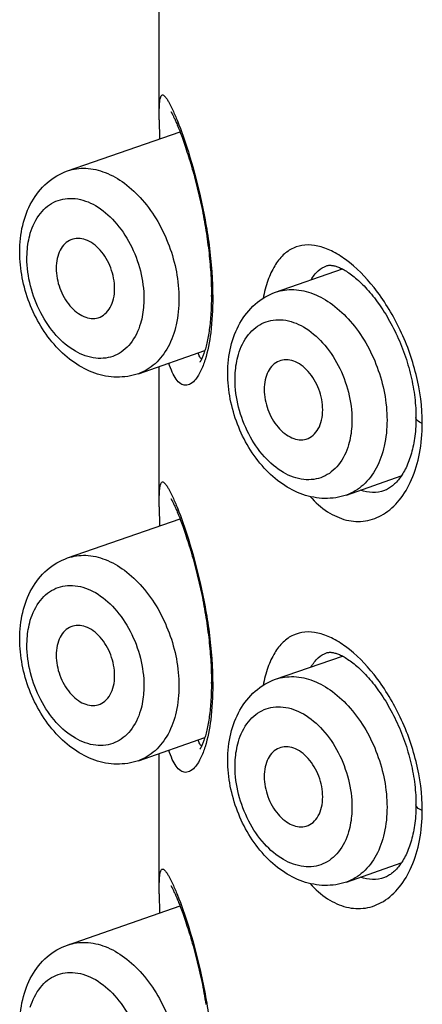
# Model space of a CAD drawing. Header units: millimetres. Extents: x 139 to 270, y -14 to 239.
# Tile 18 of 36: x 150.683 to 151.17, y 94.031 to 95.223. Entities that reach past the tile are written whole.
import ezdxf

# ---------------------------------------------------------------- set-up
doc = ezdxf.new("R2010")
doc.units = ezdxf.units.MM
doc.header["$LTSCALE"] = 23.1
doc.layers.get('0').update_dxf_attribs({"linetype": 'CONTINUOUS'})

msp = doc.modelspace()

# ---------------------------------------------------------------- linework, layer by layer
at = {"color": 7, "linetype": 'CONTINUOUS'}
for p, q in [((150.8519, 95.1021), (150.8519, 95.9451)), ((150.8519, 95.1021), (150.8521, 95.0788)), ((150.7411, 95.0401), (150.8771, 95.0875)), ((150.9928, 94.8932), (151.0735, 94.9214)), ((150.8267, 94.7946), (150.9072, 94.8227)), ((150.8519, 94.6334), (150.8519, 94.8034)), ((151.0784, 94.6477), (151.1448, 94.6709)), ((150.8519, 94.6335), (150.8521, 94.6102)), ((150.7411, 94.5715), (150.8771, 94.6189)), ((150.9928, 94.4246), (151.0735, 94.4527)), ((150.8267, 94.326), (150.9072, 94.354)), ((150.8519, 94.1648), (150.8519, 94.3348)), ((151.0784, 94.1791), (151.1448, 94.2022)), ((150.8519, 94.1648), (150.8521, 94.1415)), ((150.7411, 94.1028), (150.8771, 94.1502))]:
    msp.add_line(p, q, dxfattribs=at)
for points in [[(150.8661, 95.1118), (150.8661, 95.1118), (150.8661, 95.1118), (150.8662, 95.1117), (150.8662, 95.1116), (150.8664, 95.1114), (150.8665, 95.1112), (150.8666, 95.1109), (150.8668, 95.1106), (150.867, 95.1103), (150.8672, 95.1098), (150.8675, 95.1094), (150.8678, 95.1089), (150.8681, 95.1083), (150.8684, 95.1077), (150.8687, 95.1071), (150.8691, 95.1064), (150.8694, 95.1056), (150.8698, 95.1048), (150.8702, 95.1039), (150.8707, 95.103), (150.8711, 95.102), (150.8716, 95.1009), (150.8721, 95.0998), (150.8726, 95.0987), (150.8731, 95.0974), (150.8737, 95.0961), (150.8742, 95.0947), (150.8748, 95.0933), (150.8754, 95.0918), (150.876, 95.0902), (150.8767, 95.0885), (150.8774, 95.0867), (150.8781, 95.0848), (150.8788, 95.0829), (150.8796, 95.0808), (150.8804, 95.0786), (150.8812, 95.0763), (150.882, 95.0739), (150.8829, 95.0715), (150.8837, 95.0689), (150.8846, 95.0662), (150.8855, 95.0634), (150.8864, 95.0606), (150.8874, 95.0577), (150.8883, 95.0547), (150.8892, 95.0517), (150.8901, 95.0486), (150.891, 95.0455), (150.8919, 95.0424), (150.8928, 95.0392), (150.8937, 95.036), (150.8946, 95.0328), (150.8954, 95.0295), (150.8963, 95.0262), (150.8971, 95.0229), (150.898, 95.0196), (150.8988, 95.0162), (150.8996, 95.0129), (150.9004, 95.0095), (150.9011, 95.0061), (150.9019, 95.0026), (150.9026, 94.9992), (150.9034, 94.9958), (150.9041, 94.9923), (150.9047, 94.9889), (150.9054, 94.9854), (150.906, 94.9819), (150.9067, 94.9784), (150.9073, 94.975), (150.9079, 94.9715), (150.9084, 94.968), (150.909, 94.9645), (150.9095, 94.961), (150.91, 94.9576), (150.9105, 94.9541), (150.9109, 94.9507), (150.9114, 94.9472), (150.9118, 94.9438), (150.9122, 94.9404), (150.9125, 94.937), (150.9129, 94.9336), (150.9132, 94.9303), (150.9135, 94.9269), (150.9137, 94.9236), (150.914, 94.9203), (150.9142, 94.917), (150.9144, 94.9137), (150.9146, 94.9104), (150.9147, 94.9072), (150.9148, 94.904), (150.9149, 94.9008), (150.915, 94.8977), (150.9151, 94.8946), (150.9151, 94.8916), (150.9151, 94.8898)], [(151.0545, 94.9253), (151.0552, 94.9255), (151.0558, 94.9257), (151.0565, 94.9258), (151.0572, 94.9259), (151.0579, 94.9259), (151.0587, 94.9259), (151.0595, 94.9259), (151.0604, 94.9258), (151.0613, 94.9257), (151.0623, 94.9255), (151.0633, 94.9253), (151.0643, 94.9251), (151.0654, 94.9248), (151.0665, 94.9244), (151.0677, 94.924), (151.0689, 94.9235), (151.0701, 94.923), (151.0714, 94.9224), (151.0727, 94.9218), (151.0741, 94.9211), (151.0755, 94.9203), (151.0769, 94.9195), (151.0784, 94.9186), (151.0799, 94.9176), (151.0815, 94.9166), (151.083, 94.9155), (151.0846, 94.9143), (151.0862, 94.9131), (151.0878, 94.9118), (151.0895, 94.9104), (151.0912, 94.909), (151.0929, 94.9075), (151.0946, 94.9059), (151.0963, 94.9043), (151.098, 94.9026), (151.0998, 94.9008), (151.1015, 94.8989), (151.1033, 94.897), (151.1051, 94.895), (151.1069, 94.893), (151.1086, 94.8908), (151.1104, 94.8886), (151.1122, 94.8864), (151.1139, 94.8841), (151.1157, 94.8818), (151.1174, 94.8794), (151.1191, 94.8769), (151.1208, 94.8744), (151.1225, 94.8718), (151.1242, 94.8692), (151.1259, 94.8665), (151.1275, 94.8638), (151.1291, 94.861), (151.1307, 94.8582), (151.1323, 94.8553), (151.1339, 94.8524), (151.1354, 94.8495), (151.1369, 94.8465), (151.1383, 94.8435), (151.1398, 94.8404), (151.1411, 94.8374), (151.1425, 94.8343), (151.1438, 94.8312), (151.1451, 94.828), (151.1463, 94.8248), (151.1475, 94.8216), (151.1487, 94.8184), (151.1498, 94.8151), (151.1509, 94.8119), (151.1519, 94.8086), (151.1529, 94.8053), (151.1538, 94.802), (151.1547, 94.7987), (151.1556, 94.7954), (151.1564, 94.7921), (151.1571, 94.7888), (151.1578, 94.7854), (151.1585, 94.7821), (151.1591, 94.7788), (151.1597, 94.7755), (151.1602, 94.7722), (151.1606, 94.7689), (151.161, 94.7656), (151.1614, 94.7624), (151.1617, 94.7591), (151.162, 94.7559), (151.1622, 94.7527), (151.1623, 94.7495), (151.1624, 94.7464), (151.1625, 94.7433), (151.1625, 94.7414)], [(150.9151, 94.8898), (150.9151, 94.8881), (150.9151, 94.8852), (150.915, 94.8823), (150.9149, 94.8794), (150.9148, 94.8766), (150.9147, 94.8738), (150.9146, 94.871), (150.9144, 94.8683), (150.9143, 94.8656), (150.9141, 94.8629), (150.9139, 94.8603), (150.9136, 94.8578), (150.9134, 94.8553), (150.9131, 94.8529), (150.9128, 94.8506), (150.9125, 94.8482), (150.9122, 94.846), (150.9119, 94.8438), (150.9115, 94.8417), (150.9112, 94.8396), (150.9108, 94.8375), (150.9104, 94.8355), (150.91, 94.8336), (150.9096, 94.8317), (150.9091, 94.8299), (150.9087, 94.8281), (150.9083, 94.8265), (150.9078, 94.8249), (150.9074, 94.8233), (150.9069, 94.8219), (150.9065, 94.8205), (150.9061, 94.8192), (150.9056, 94.818), (150.9052, 94.8169), (150.9048, 94.8159), (150.9044, 94.8149), (150.904, 94.814), (150.9036, 94.8132), (150.9033, 94.8124), (150.9029, 94.8118), (150.9026, 94.8111), (150.9023, 94.8106), (150.9021, 94.8101), (150.9018, 94.8097), (150.9016, 94.8094), (150.9014, 94.8091), (150.9013, 94.8089), (150.9012, 94.8088), (150.9011, 94.8087)], [(151.1625, 94.7414), (151.1625, 94.7396), (151.1624, 94.7366), (151.1623, 94.7336), (151.1622, 94.7306), (151.162, 94.7277), (151.1618, 94.7248), (151.1615, 94.7219), (151.1611, 94.7191), (151.1608, 94.7163), (151.1603, 94.7136), (151.1599, 94.7109), (151.1594, 94.7083), (151.1588, 94.7057), (151.1583, 94.7032), (151.1576, 94.7007), (151.157, 94.6983), (151.1563, 94.696), (151.1556, 94.6936), (151.1548, 94.6914), (151.154, 94.6891), (151.1532, 94.687), (151.1523, 94.6849), (151.1514, 94.6828), (151.1505, 94.6808), (151.1495, 94.6789), (151.1486, 94.6771), (151.1476, 94.6753), (151.1466, 94.6736), (151.1455, 94.6719), (151.1445, 94.6704), (151.1435, 94.6689), (151.1424, 94.6674), (151.1413, 94.666), (151.1402, 94.6647), (151.139, 94.6634), (151.1379, 94.6622), (151.1367, 94.6611), (151.1355, 94.66), (151.1343, 94.6589), (151.1331, 94.658), (151.1319, 94.6571), (151.1307, 94.6563), (151.1294, 94.6555), (151.1281, 94.6548), (151.1268, 94.6541), (151.1254, 94.6535), (151.1243, 94.6531)], [(150.8661, 94.6432), (150.8661, 94.6432), (150.8661, 94.6431), (150.8662, 94.643), (150.8662, 94.6429), (150.8664, 94.6427), (150.8665, 94.6425), (150.8666, 94.6423), (150.8668, 94.642), (150.867, 94.6416), (150.8672, 94.6412), (150.8675, 94.6408), (150.8678, 94.6403), (150.8681, 94.6397), (150.8684, 94.6391), (150.8687, 94.6384), (150.8691, 94.6377), (150.8694, 94.637), (150.8698, 94.6361), (150.8702, 94.6353), (150.8707, 94.6343), (150.8711, 94.6333), (150.8716, 94.6323), (150.8721, 94.6312), (150.8726, 94.63), (150.8731, 94.6288), (150.8737, 94.6275), (150.8742, 94.6261), (150.8748, 94.6247), (150.8754, 94.6231), (150.876, 94.6215), (150.8767, 94.6199), (150.8774, 94.6181), (150.8781, 94.6162), (150.8788, 94.6142), (150.8796, 94.6122), (150.8804, 94.61), (150.8812, 94.6077), (150.882, 94.6053), (150.8829, 94.6028), (150.8837, 94.6002), (150.8846, 94.5976), (150.8855, 94.5948), (150.8864, 94.592), (150.8874, 94.5891), (150.8883, 94.5861), (150.8892, 94.583), (150.8901, 94.58), (150.891, 94.5769), (150.8919, 94.5737), (150.8928, 94.5706), (150.8937, 94.5674), (150.8946, 94.5641), (150.8954, 94.5609), (150.8963, 94.5576), (150.8971, 94.5543), (150.898, 94.551), (150.8988, 94.5476), (150.8996, 94.5442), (150.9004, 94.5408), (150.9011, 94.5374), (150.9019, 94.534), (150.9026, 94.5306), (150.9034, 94.5271), (150.9041, 94.5237), (150.9047, 94.5202), (150.9054, 94.5167), (150.906, 94.5133), (150.9067, 94.5098), (150.9073, 94.5063), (150.9079, 94.5028), (150.9084, 94.4994), (150.909, 94.4959), (150.9095, 94.4924), (150.91, 94.4889), (150.9105, 94.4855), (150.9109, 94.482), (150.9114, 94.4786), (150.9118, 94.4752), (150.9122, 94.4718), (150.9125, 94.4684), (150.9129, 94.465), (150.9132, 94.4616), (150.9135, 94.4583), (150.9137, 94.4549), (150.914, 94.4516), (150.9142, 94.4483), (150.9144, 94.445), (150.9146, 94.4418), (150.9147, 94.4385), (150.9148, 94.4353), (150.9149, 94.4322), (150.915, 94.429), (150.9151, 94.426), (150.9151, 94.4229), (150.9151, 94.4211)], [(151.0545, 94.4567), (151.0552, 94.4569), (151.0558, 94.457), (151.0565, 94.4572), (151.0572, 94.4572), (151.0579, 94.4573), (151.0587, 94.4573), (151.0595, 94.4573), (151.0604, 94.4572), (151.0613, 94.4571), (151.0623, 94.4569), (151.0633, 94.4567), (151.0643, 94.4564), (151.0654, 94.4561), (151.0665, 94.4558), (151.0677, 94.4554), (151.0689, 94.4549), (151.0701, 94.4544), (151.0714, 94.4538), (151.0727, 94.4532), (151.0741, 94.4524), (151.0755, 94.4517), (151.0769, 94.4508), (151.0784, 94.4499), (151.0799, 94.449), (151.0815, 94.4479), (151.083, 94.4468), (151.0846, 94.4457), (151.0862, 94.4444), (151.0878, 94.4431), (151.0895, 94.4418), (151.0912, 94.4403), (151.0929, 94.4388), (151.0946, 94.4373), (151.0963, 94.4356), (151.098, 94.4339), (151.0998, 94.4321), (151.1015, 94.4303), (151.1033, 94.4284), (151.1051, 94.4264), (151.1069, 94.4243), (151.1086, 94.4222), (151.1104, 94.42), (151.1122, 94.4178), (151.1139, 94.4155), (151.1157, 94.4131), (151.1174, 94.4107), (151.1191, 94.4083), (151.1208, 94.4057), (151.1225, 94.4032), (151.1242, 94.4006), (151.1259, 94.3979), (151.1275, 94.3952), (151.1291, 94.3924), (151.1307, 94.3896), (151.1323, 94.3867), (151.1339, 94.3838), (151.1354, 94.3808), (151.1369, 94.3778), (151.1383, 94.3748), (151.1398, 94.3718), (151.1411, 94.3687), (151.1425, 94.3656), (151.1438, 94.3625), (151.1451, 94.3594), (151.1463, 94.3562), (151.1475, 94.353), (151.1487, 94.3498), (151.1498, 94.3465), (151.1509, 94.3432), (151.1519, 94.3399), (151.1529, 94.3366), (151.1538, 94.3333), (151.1547, 94.33), (151.1556, 94.3267), (151.1564, 94.3234), (151.1571, 94.3201), (151.1578, 94.3168), (151.1585, 94.3135), (151.1591, 94.3102), (151.1597, 94.3069), (151.1602, 94.3036), (151.1606, 94.3003), (151.161, 94.297), (151.1614, 94.2937), (151.1617, 94.2905), (151.162, 94.2873), (151.1622, 94.2841), (151.1623, 94.2809), (151.1624, 94.2778), (151.1625, 94.2747), (151.1625, 94.2727)], [(150.9151, 94.4211), (150.9151, 94.4195), (150.9151, 94.4166), (150.915, 94.4137), (150.9149, 94.4108), (150.9148, 94.4079), (150.9147, 94.4051), (150.9146, 94.4024), (150.9144, 94.3996), (150.9143, 94.3969), (150.9141, 94.3943), (150.9139, 94.3917), (150.9136, 94.3892), (150.9134, 94.3867), (150.9131, 94.3843), (150.9128, 94.3819), (150.9125, 94.3796), (150.9122, 94.3774), (150.9119, 94.3752), (150.9115, 94.373), (150.9112, 94.3709), (150.9108, 94.3689), (150.9104, 94.3669), (150.91, 94.3649), (150.9096, 94.363), (150.9091, 94.3612), (150.9087, 94.3595), (150.9083, 94.3578), (150.9078, 94.3562), (150.9074, 94.3547), (150.9069, 94.3533), (150.9065, 94.3519), (150.9061, 94.3506), (150.9056, 94.3494), (150.9052, 94.3483), (150.9048, 94.3472), (150.9044, 94.3463), (150.904, 94.3454), (150.9036, 94.3445), (150.9033, 94.3438), (150.9029, 94.3431), (150.9026, 94.3425), (150.9023, 94.342), (150.9021, 94.3415), (150.9018, 94.3411), (150.9016, 94.3408), (150.9014, 94.3405), (150.9013, 94.3403), (150.9012, 94.3401), (150.9011, 94.3401)], [(151.1625, 94.2727), (151.1625, 94.2709), (151.1624, 94.2679), (151.1623, 94.2649), (151.1622, 94.262), (151.162, 94.259), (151.1618, 94.2561), (151.1615, 94.2533), (151.1611, 94.2505), (151.1608, 94.2477), (151.1603, 94.245), (151.1599, 94.2423), (151.1594, 94.2397), (151.1588, 94.2371), (151.1583, 94.2346), (151.1576, 94.2321), (151.157, 94.2297), (151.1563, 94.2273), (151.1556, 94.225), (151.1548, 94.2227), (151.154, 94.2205), (151.1532, 94.2183), (151.1523, 94.2162), (151.1514, 94.2142), (151.1505, 94.2122), (151.1495, 94.2103), (151.1486, 94.2084), (151.1476, 94.2066), (151.1466, 94.2049), (151.1455, 94.2033), (151.1445, 94.2017), (151.1435, 94.2002), (151.1424, 94.1988), (151.1413, 94.1974), (151.1402, 94.1961), (151.139, 94.1948), (151.1379, 94.1936), (151.1367, 94.1924), (151.1355, 94.1913), (151.1343, 94.1903), (151.1331, 94.1893), (151.1319, 94.1884), (151.1307, 94.1876), (151.1294, 94.1868), (151.1281, 94.1861), (151.1268, 94.1855), (151.1254, 94.1849), (151.1243, 94.1845)], [(150.8661, 94.1745), (150.8661, 94.1745), (150.8661, 94.1745), (150.8662, 94.1744), (150.8662, 94.1743), (150.8664, 94.1741), (150.8665, 94.1739), (150.8666, 94.1736), (150.8668, 94.1733), (150.867, 94.173), (150.8672, 94.1726), (150.8675, 94.1721), (150.8678, 94.1716), (150.8681, 94.1711), (150.8684, 94.1705), (150.8687, 94.1698), (150.8691, 94.1691), (150.8694, 94.1683), (150.8698, 94.1675), (150.8702, 94.1666), (150.8707, 94.1657), (150.8711, 94.1647), (150.8716, 94.1637), (150.8721, 94.1625), (150.8726, 94.1614), (150.8731, 94.1601), (150.8737, 94.1588), (150.8742, 94.1575), (150.8748, 94.156), (150.8754, 94.1545), (150.876, 94.1529), (150.8767, 94.1512), (150.8774, 94.1494), (150.8781, 94.1476), (150.8788, 94.1456), (150.8796, 94.1435), (150.8804, 94.1413), (150.8812, 94.139), (150.882, 94.1367), (150.8829, 94.1342), (150.8837, 94.1316), (150.8846, 94.1289), (150.8855, 94.1262), (150.8864, 94.1233), (150.8874, 94.1204), (150.8883, 94.1174), (150.8892, 94.1144), (150.8901, 94.1113), (150.891, 94.1082), (150.8919, 94.1051), (150.8928, 94.1019), (150.8937, 94.0987), (150.8946, 94.0955), (150.8954, 94.0922), (150.8963, 94.089), (150.8971, 94.0857), (150.898, 94.0823), (150.8988, 94.079), (150.8996, 94.0756), (150.9004, 94.0722), (150.9011, 94.0688), (150.9019, 94.0653), (150.9026, 94.0619), (150.9034, 94.0585), (150.9041, 94.055), (150.9047, 94.0516), (150.9054, 94.0481), (150.906, 94.0446), (150.9067, 94.0412), (150.9073, 94.0377), (150.9079, 94.0342), (150.9084, 94.0307)]]:
    msp.add_lwpolyline(points, dxfattribs=at)
at = {"color": 9, "linetype": 'CONTINUOUS'}
for points, knots in [([(150.8519, 95.1021), (150.8519, 95.1047), (150.8519, 95.1094), (150.8521, 95.1159), (150.8523, 95.1211), (150.8527, 95.1253), (150.8533, 95.1285), (150.854, 95.1307), (150.8551, 95.1321), (150.8567, 95.1322), (150.8581, 95.1311), (150.8597, 95.1293), (150.8616, 95.1267), (150.8646, 95.1215), (150.8689, 95.1128), (150.8773, 95.0929), (150.889, 95.059), (150.9026, 95.0089), (150.9134, 94.9499), (150.9167, 94.9077), (150.9166, 94.8864)], [0, 0, 0, 0, 0.026754, 0.049173, 0.0675, 0.082036, 0.093075, 0.100879, 0.106042, 0.110254, 0.115968, 0.124297, 0.135526, 0.149697, 0.186976, 0.236807, 0.375178, 0.560123, 0.777954, 1, 1, 1, 1]), ([(150.7411, 95.0401), (150.7481, 95.0426), (150.7638, 95.0447), (150.7879, 95.039), (150.8113, 95.0255), (150.8406, 94.9976), (150.8673, 94.9504), (150.8758, 94.907), (150.8758, 94.8853)], [0, 0, 0, 0, 0.0961, 0.199429, 0.314269, 0.441237, 0.719438, 1, 1, 1, 1]), ([(150.696, 94.9647), (150.6986, 94.9733), (150.7044, 94.9855), (150.7164, 94.9977), (150.7267, 95.0038), (150.7382, 95.007), (150.7549, 95.0071), (150.7768, 94.9989), (150.7997, 94.9791), (150.8181, 94.9517), (150.8303, 94.9196), (150.8334, 94.8966), (150.8334, 94.8853)], [0, 0, 0, 0, 0.11614, 0.168746, 0.219079, 0.268923, 0.320173, 0.432071, 0.56123, 0.704682, 0.854275, 1, 1, 1, 1]), ([(150.6919, 94.9346), (150.6919, 94.9373), (150.6923, 94.9474), (150.6939, 94.9575), (150.696, 94.9647)], [0, 0, 0, 0, 0.260985, 1, 1, 1, 1]), ([(151.1701, 94.7344), (151.1702, 94.7542), (151.1647, 94.7945), (151.1443, 94.8503), (151.1151, 94.8977), (151.0857, 94.9281), (151.0613, 94.9435), (151.0445, 94.9498), (151.0285, 94.9512), (151.0137, 94.9475), (151.001, 94.9385), (150.9906, 94.9247), (150.9826, 94.9068), (150.9791, 94.8933), (150.9776, 94.8859)], [0, 0, 0, 0, 0.162518, 0.328445, 0.483495, 0.615212, 0.670239, 0.718108, 0.760296, 0.799698, 0.840266, 0.885758, 0.938672, 1, 1, 1, 1]), ([(150.8293, 94.8553), (150.8267, 94.8467), (150.8209, 94.8344), (150.8089, 94.8223), (150.7986, 94.8161), (150.7871, 94.813), (150.7704, 94.8129), (150.7485, 94.8211), (150.7256, 94.8409), (150.7072, 94.8683), (150.695, 94.9004), (150.6919, 94.9233), (150.6919, 94.9346)], [0, 0, 0, 0, 0.11614, 0.168746, 0.219079, 0.268923, 0.320173, 0.432071, 0.56123, 0.704682, 0.854275, 1, 1, 1, 1]), ([(151.0357, 94.9082), (151.038, 94.9122), (151.0432, 94.9193), (151.0507, 94.924), (151.0545, 94.9253)], [0, 0, 0, 0, 0.534163, 1, 1, 1, 1]), ([(150.9166, 94.8864), (150.9164, 94.8867), (150.9156, 94.8876), (150.9151, 94.8889), (150.9151, 94.8898)], [0, 0, 0, 0, 0.284174, 1, 1, 1, 1]), ([(150.9928, 94.8932), (150.9998, 94.8957), (151.0156, 94.8978), (151.0396, 94.8921), (151.063, 94.8786), (151.0923, 94.8507), (151.119, 94.8035), (151.1275, 94.7601), (151.1275, 94.7384)], [0, 0, 0, 0, 0.0961, 0.199429, 0.314269, 0.441237, 0.719438, 1, 1, 1, 1]), ([(150.8758, 94.8853), (150.8758, 94.8748), (150.8738, 94.8546), (150.8643, 94.8272), (150.8485, 94.806), (150.8341, 94.7972), (150.8267, 94.7946)], [0, 0, 0, 0, 0.289538, 0.55088, 0.784395, 1, 1, 1, 1]), ([(150.8334, 94.8853), (150.8334, 94.8827), (150.833, 94.8726), (150.8314, 94.8625), (150.8293, 94.8553)], [0, 0, 0, 0, 0.260985, 1, 1, 1, 1]), ([(150.9166, 94.8864), (150.9167, 94.8724), (150.9154, 94.8471), (150.9107, 94.8221), (150.9074, 94.8114)], [0, 0, 0, 0, 0.557701, 1, 1, 1, 1]), ([(150.9478, 94.8178), (150.9503, 94.8264), (150.9561, 94.8386), (150.9682, 94.8508), (150.9785, 94.8569), (150.9899, 94.8601), (151.0066, 94.8602), (151.0285, 94.852), (151.0514, 94.8322), (151.0699, 94.8048), (151.082, 94.7727), (151.0851, 94.7497), (151.0851, 94.7384)], [0, 0, 0, 0, 0.11614, 0.168746, 0.219079, 0.268923, 0.320173, 0.432071, 0.56123, 0.704682, 0.854275, 1, 1, 1, 1]), ([(150.9032, 94.8123), (150.9022, 94.813), (150.9005, 94.8155), (150.8995, 94.8182), (150.899, 94.8198)], [0, 0, 0, 0, 0.414099, 1, 1, 1, 1]), ([(150.9437, 94.7877), (150.9437, 94.7904), (150.944, 94.8005), (150.9456, 94.8106), (150.9478, 94.8178)], [0, 0, 0, 0, 0.260985, 1, 1, 1, 1]), ([(150.9074, 94.8114), (150.9059, 94.8067), (150.9029, 94.7985), (150.897, 94.7885), (150.8909, 94.7822), (150.8839, 94.7798), (150.8772, 94.7823), (150.8719, 94.7882), (150.8672, 94.7969), (150.8648, 94.8037), (150.8636, 94.8075)], [0, 0, 0, 0, 0.194225, 0.342927, 0.452461, 0.535783, 0.616349, 0.716042, 0.843371, 1, 1, 1, 1]), ([(151.081, 94.7084), (151.0784, 94.6998), (151.0727, 94.6875), (151.0606, 94.6754), (151.0503, 94.6692), (151.0388, 94.6661), (151.0221, 94.666), (151.0002, 94.6742), (150.9774, 94.694), (150.9589, 94.7214), (150.9468, 94.7535), (150.9437, 94.7764), (150.9437, 94.7877)], [0, 0, 0, 0, 0.11614, 0.168746, 0.219079, 0.268923, 0.320173, 0.432071, 0.56123, 0.704682, 0.854275, 1, 1, 1, 1]), ([(151.0344, 94.6459), (151.0407, 94.6389), (151.054, 94.627), (151.0774, 94.6161), (151.1017, 94.6146), (151.1247, 94.6235), (151.1441, 94.6414), (151.1589, 94.6671), (151.1682, 94.6989), (151.1702, 94.7222), (151.1701, 94.7344)], [0, 0, 0, 0, 0.12589, 0.23699, 0.339758, 0.443791, 0.558271, 0.688754, 0.836555, 1, 1, 1, 1]), ([(151.1275, 94.7384), (151.1275, 94.7279), (151.1256, 94.7077), (151.116, 94.6803), (151.1003, 94.6591), (151.0858, 94.6503), (151.0784, 94.6477)], [0, 0, 0, 0, 0.289538, 0.55088, 0.784395, 1, 1, 1, 1]), ([(151.0851, 94.7384), (151.0851, 94.7358), (151.0848, 94.7257), (151.0831, 94.7156), (151.081, 94.7084)], [0, 0, 0, 0, 0.260985, 1, 1, 1, 1]), ([(151.1701, 94.7344), (151.169, 94.7348), (151.1659, 94.7362), (151.1625, 94.739), (151.1625, 94.7414)], [0, 0, 0, 0, 0.34003, 1, 1, 1, 1]), ([(150.8519, 94.6335), (150.8519, 94.636), (150.8519, 94.6407), (150.8521, 94.6472), (150.8523, 94.6525), (150.8527, 94.6567), (150.8533, 94.6599), (150.854, 94.662), (150.8551, 94.6635), (150.8567, 94.6636), (150.8581, 94.6625), (150.8597, 94.6607), (150.8616, 94.658), (150.8646, 94.6528), (150.8689, 94.6441), (150.8773, 94.6242), (150.889, 94.5903), (150.9026, 94.5403), (150.9134, 94.4813), (150.9167, 94.4391), (150.9166, 94.4178)], [0, 0, 0, 0, 0.026754, 0.049173, 0.0675, 0.082036, 0.093075, 0.100879, 0.106042, 0.110254, 0.115968, 0.124297, 0.135526, 0.149697, 0.186976, 0.236807, 0.375178, 0.560123, 0.777954, 1, 1, 1, 1]), ([(151.1243, 94.6531), (151.1198, 94.6515), (151.1099, 94.6499), (151.1001, 94.6519), (151.0954, 94.6536)], [0, 0, 0, 0, 0.495703, 1, 1, 1, 1]), ([(150.7411, 94.5715), (150.7481, 94.5739), (150.7638, 94.5761), (150.7879, 94.5704), (150.8113, 94.5569), (150.8406, 94.5289), (150.8673, 94.4818), (150.8758, 94.4384), (150.8758, 94.4167)], [0, 0, 0, 0, 0.0961, 0.199429, 0.314269, 0.441237, 0.719438, 1, 1, 1, 1]), ([(150.696, 94.496), (150.6986, 94.5046), (150.7044, 94.5169), (150.7164, 94.529), (150.7267, 94.5352), (150.7382, 94.5383), (150.7549, 94.5384), (150.7768, 94.5302), (150.7997, 94.5104), (150.8181, 94.483), (150.8303, 94.4509), (150.8334, 94.428), (150.8334, 94.4167)], [0, 0, 0, 0, 0.11614, 0.168746, 0.219079, 0.268923, 0.320173, 0.432071, 0.56123, 0.704682, 0.854275, 1, 1, 1, 1]), ([(150.6919, 94.466), (150.6919, 94.4686), (150.6923, 94.4787), (150.6939, 94.4888), (150.696, 94.496)], [0, 0, 0, 0, 0.260985, 1, 1, 1, 1]), ([(151.1701, 94.2657), (151.1702, 94.2856), (151.1647, 94.3258), (151.1443, 94.3817), (151.1151, 94.4291), (151.0857, 94.4595), (151.0613, 94.4748), (151.0445, 94.4811), (151.0285, 94.4826), (151.0137, 94.4788), (151.001, 94.4698), (150.9906, 94.4561), (150.9826, 94.4382), (150.9791, 94.4246), (150.9776, 94.4173)], [0, 0, 0, 0, 0.162518, 0.328445, 0.483495, 0.615212, 0.670239, 0.718108, 0.760296, 0.799698, 0.840266, 0.885758, 0.938672, 1, 1, 1, 1]), ([(150.8293, 94.3867), (150.8267, 94.378), (150.8209, 94.3658), (150.8089, 94.3536), (150.7986, 94.3475), (150.7871, 94.3443), (150.7704, 94.3442), (150.7485, 94.3525), (150.7256, 94.3722), (150.7072, 94.3996), (150.695, 94.4317), (150.6919, 94.4547), (150.6919, 94.466)], [0, 0, 0, 0, 0.11614, 0.168746, 0.219079, 0.268923, 0.320173, 0.432071, 0.56123, 0.704682, 0.854275, 1, 1, 1, 1]), ([(151.0357, 94.4395), (151.038, 94.4435), (151.0432, 94.4506), (151.0507, 94.4554), (151.0545, 94.4567)], [0, 0, 0, 0, 0.534163, 1, 1, 1, 1]), ([(150.9928, 94.4246), (150.9998, 94.427), (151.0156, 94.4292), (151.0396, 94.4235), (151.063, 94.41), (151.0923, 94.382), (151.119, 94.3349), (151.1275, 94.2915), (151.1275, 94.2698)], [0, 0, 0, 0, 0.0961, 0.199429, 0.314269, 0.441237, 0.719438, 1, 1, 1, 1]), ([(150.8758, 94.4167), (150.8758, 94.4061), (150.8738, 94.3859), (150.8643, 94.3586), (150.8485, 94.3374), (150.8341, 94.3286), (150.8267, 94.326)], [0, 0, 0, 0, 0.289538, 0.55088, 0.784395, 1, 1, 1, 1]), ([(150.8334, 94.4167), (150.8334, 94.414), (150.833, 94.4039), (150.8314, 94.3938), (150.8293, 94.3867)], [0, 0, 0, 0, 0.260985, 1, 1, 1, 1]), ([(150.9166, 94.4178), (150.9167, 94.4037), (150.9154, 94.3784), (150.9107, 94.3535), (150.9074, 94.3428)], [0, 0, 0, 0, 0.557701, 1, 1, 1, 1]), ([(150.9166, 94.4178), (150.9164, 94.4181), (150.9156, 94.419), (150.9151, 94.4202), (150.9151, 94.4211)], [0, 0, 0, 0, 0.284174, 1, 1, 1, 1]), ([(150.9478, 94.3491), (150.9503, 94.3577), (150.9561, 94.37), (150.9682, 94.3821), (150.9785, 94.3883), (150.9899, 94.3914), (151.0066, 94.3915), (151.0285, 94.3833), (151.0514, 94.3635), (151.0699, 94.3361), (151.082, 94.304), (151.0851, 94.2811), (151.0851, 94.2698)], [0, 0, 0, 0, 0.11614, 0.168746, 0.219079, 0.268923, 0.320173, 0.432071, 0.56123, 0.704682, 0.854275, 1, 1, 1, 1]), ([(150.9074, 94.3428), (150.9059, 94.3381), (150.9029, 94.3299), (150.897, 94.3199), (150.8909, 94.3135), (150.8839, 94.3111), (150.8772, 94.3137), (150.8719, 94.3196), (150.8672, 94.3282), (150.8648, 94.335), (150.8636, 94.3388)], [0, 0, 0, 0, 0.194225, 0.342927, 0.452461, 0.535783, 0.616349, 0.716042, 0.843371, 1, 1, 1, 1]), ([(150.9032, 94.3437), (150.9022, 94.3444), (150.9005, 94.3468), (150.8995, 94.3495), (150.899, 94.3512)], [0, 0, 0, 0, 0.414099, 1, 1, 1, 1]), ([(150.9437, 94.3191), (150.9437, 94.3217), (150.944, 94.3318), (150.9456, 94.3419), (150.9478, 94.3491)], [0, 0, 0, 0, 0.260985, 1, 1, 1, 1]), ([(151.081, 94.2398), (151.0784, 94.2311), (151.0727, 94.2189), (151.0606, 94.2067), (151.0503, 94.2006), (151.0388, 94.1974), (151.0221, 94.1973), (151.0002, 94.2056), (150.9774, 94.2253), (150.9589, 94.2527), (150.9468, 94.2848), (150.9437, 94.3078), (150.9437, 94.3191)], [0, 0, 0, 0, 0.11614, 0.168746, 0.219079, 0.268923, 0.320173, 0.432071, 0.56123, 0.704682, 0.854275, 1, 1, 1, 1]), ([(151.1275, 94.2698), (151.1275, 94.2592), (151.1256, 94.239), (151.116, 94.2117), (151.1003, 94.1905), (151.0858, 94.1817), (151.0784, 94.1791)], [0, 0, 0, 0, 0.289538, 0.55088, 0.784395, 1, 1, 1, 1]), ([(151.0851, 94.2698), (151.0851, 94.2671), (151.0848, 94.257), (151.0831, 94.2469), (151.081, 94.2398)], [0, 0, 0, 0, 0.260985, 1, 1, 1, 1]), ([(151.1701, 94.2657), (151.169, 94.2662), (151.1659, 94.2675), (151.1625, 94.2704), (151.1625, 94.2727)], [0, 0, 0, 0, 0.34003, 1, 1, 1, 1]), ([(151.0344, 94.1772), (151.0407, 94.1703), (151.054, 94.1584), (151.0774, 94.1474), (151.1017, 94.146), (151.1247, 94.1548), (151.1441, 94.1728), (151.1589, 94.1985), (151.1682, 94.2303), (151.1702, 94.2536), (151.1701, 94.2657)], [0, 0, 0, 0, 0.12589, 0.23699, 0.339758, 0.443791, 0.558271, 0.688754, 0.836555, 1, 1, 1, 1]), ([(150.8519, 94.1648), (150.8519, 94.1674), (150.8519, 94.1721), (150.8521, 94.1786), (150.8523, 94.1839), (150.8527, 94.188), (150.8533, 94.1912), (150.854, 94.1934), (150.8551, 94.1948), (150.8567, 94.1949), (150.8581, 94.1939), (150.8597, 94.1921), (150.8616, 94.1894), (150.8646, 94.1842), (150.8689, 94.1755), (150.8773, 94.1556), (150.889, 94.1217), (150.9026, 94.0716), (150.9134, 94.0126), (150.9167, 93.9704), (150.9166, 93.9492)], [0, 0, 0, 0, 0.026754, 0.049173, 0.0675, 0.082036, 0.093075, 0.100879, 0.106042, 0.110254, 0.115968, 0.124297, 0.135526, 0.149697, 0.186976, 0.236807, 0.375178, 0.560123, 0.777954, 1, 1, 1, 1]), ([(151.1243, 94.1845), (151.1198, 94.1829), (151.1099, 94.1813), (151.1001, 94.1833), (151.0954, 94.185)], [0, 0, 0, 0, 0.495703, 1, 1, 1, 1]), ([(150.7411, 94.1028), (150.7481, 94.1053), (150.7638, 94.1074), (150.7879, 94.1018), (150.8113, 94.0882), (150.8406, 94.0603), (150.8673, 94.0131), (150.8758, 93.9697), (150.8758, 93.948)], [0, 0, 0, 0, 0.0961, 0.199429, 0.314269, 0.441237, 0.719438, 1, 1, 1, 1]), ([(150.696, 94.0274), (150.6986, 94.036), (150.7044, 94.0482), (150.7164, 94.0604), (150.7267, 94.0665), (150.7382, 94.0697), (150.7549, 94.0698), (150.7768, 94.0616), (150.7997, 94.0418), (150.8181, 94.0144), (150.8303, 93.9823), (150.8334, 93.9593), (150.8334, 93.948)], [0, 0, 0, 0, 0.11614, 0.168746, 0.219079, 0.268923, 0.320173, 0.432071, 0.56123, 0.704682, 0.854275, 1, 1, 1, 1])]:
    msp.add_open_spline(points, degree=3, knots=knots, dxfattribs=at)
at = {"color": 7, "linetype": 'CONTINUOUS'}
for points, knots in [([(150.6832, 94.942), (150.6832, 94.9528), (150.6853, 94.9739), (150.6962, 95.0031), (150.7148, 95.0268), (150.732, 95.037), (150.7411, 95.0401)], [0, 0, 0, 0, 0.267305, 0.520245, 0.762517, 1, 1, 1, 1]), ([(150.7452, 94.9568), (150.7425, 94.9557), (150.7372, 94.9522), (150.7315, 94.9441), (150.728, 94.9338), (150.7273, 94.9263), (150.7273, 94.9223)], [0, 0, 0, 0, 0.215711, 0.449951, 0.711385, 1, 1, 1, 1]), ([(150.798, 94.8977), (150.798, 94.9061), (150.7946, 94.923), (150.7841, 94.9414), (150.7726, 94.9521), (150.7634, 94.9571), (150.754, 94.959), (150.7479, 94.9579), (150.7452, 94.9568)], [0, 0, 0, 0, 0.281663, 0.560296, 0.686954, 0.801191, 0.903942, 1, 1, 1, 1]), ([(150.8267, 94.7946), (150.8183, 94.7917), (150.8003, 94.7889), (150.7733, 94.7941), (150.7482, 94.8073), (150.7183, 94.834), (150.6915, 94.8793), (150.6832, 94.9211), (150.6832, 94.942)], [0, 0, 0, 0, 0.112376, 0.226613, 0.345072, 0.469586, 0.733581, 1, 1, 1, 1]), ([(150.7273, 94.9223), (150.7273, 94.9141), (150.7305, 94.8976), (150.7405, 94.8797), (150.7515, 94.8689), (150.7603, 94.8635), (150.7694, 94.8611), (150.7754, 94.8616), (150.7781, 94.8624)], [0, 0, 0, 0, 0.279436, 0.55716, 0.684411, 0.799841, 0.903775, 1, 1, 1, 1]), ([(150.7781, 94.8624), (150.7811, 94.8633), (150.7869, 94.8666), (150.7933, 94.8748), (150.7972, 94.8855), (150.798, 94.8935), (150.798, 94.8977)], [0, 0, 0, 0, 0.215634, 0.448412, 0.709602, 1, 1, 1, 1]), ([(150.9349, 94.7951), (150.9349, 94.8059), (150.9371, 94.827), (150.948, 94.8562), (150.9666, 94.8799), (150.9837, 94.8901), (150.9928, 94.8932)], [0, 0, 0, 0, 0.267305, 0.520245, 0.762517, 1, 1, 1, 1]), ([(150.997, 94.8099), (150.9942, 94.8088), (150.9889, 94.8053), (150.9832, 94.7972), (150.9797, 94.7869), (150.979, 94.7794), (150.979, 94.7754)], [0, 0, 0, 0, 0.215711, 0.449951, 0.711385, 1, 1, 1, 1]), ([(151.0497, 94.7507), (151.0497, 94.7592), (151.0464, 94.7761), (151.0358, 94.7945), (151.0243, 94.8052), (151.0151, 94.8102), (151.0057, 94.8121), (150.9996, 94.811), (150.997, 94.8099)], [0, 0, 0, 0, 0.281663, 0.560296, 0.686954, 0.801191, 0.903942, 1, 1, 1, 1]), ([(151.0784, 94.6477), (151.0701, 94.6448), (151.052, 94.642), (151.025, 94.6472), (150.9999, 94.6604), (150.97, 94.6871), (150.9432, 94.7324), (150.9349, 94.7742), (150.9349, 94.7951)], [0, 0, 0, 0, 0.112376, 0.226613, 0.345072, 0.469586, 0.733581, 1, 1, 1, 1]), ([(150.979, 94.7754), (150.979, 94.7672), (150.9822, 94.7507), (150.9922, 94.7328), (151.0032, 94.722), (151.012, 94.7166), (151.0211, 94.7142), (151.0271, 94.7147), (151.0299, 94.7155)], [0, 0, 0, 0, 0.279436, 0.55716, 0.684411, 0.799841, 0.903775, 1, 1, 1, 1]), ([(151.0299, 94.7155), (151.0328, 94.7164), (151.0387, 94.7197), (151.0451, 94.7279), (151.0489, 94.7386), (151.0497, 94.7466), (151.0497, 94.7507)], [0, 0, 0, 0, 0.215634, 0.448412, 0.709602, 1, 1, 1, 1]), ([(150.6832, 94.4734), (150.6832, 94.4842), (150.6853, 94.5053), (150.6962, 94.5345), (150.7148, 94.5582), (150.732, 94.5683), (150.7411, 94.5715)], [0, 0, 0, 0, 0.267305, 0.520245, 0.762517, 1, 1, 1, 1]), ([(150.7452, 94.4882), (150.7425, 94.4871), (150.7372, 94.4836), (150.7315, 94.4755), (150.728, 94.4652), (150.7273, 94.4576), (150.7273, 94.4537)], [0, 0, 0, 0, 0.215711, 0.449951, 0.711385, 1, 1, 1, 1]), ([(150.798, 94.429), (150.798, 94.4375), (150.7946, 94.4544), (150.7841, 94.4727), (150.7726, 94.4834), (150.7634, 94.4885), (150.754, 94.4904), (150.7479, 94.4893), (150.7452, 94.4882)], [0, 0, 0, 0, 0.281663, 0.560296, 0.686954, 0.801191, 0.903942, 1, 1, 1, 1]), ([(150.8267, 94.326), (150.8183, 94.3231), (150.8003, 94.3203), (150.7733, 94.3255), (150.7482, 94.3387), (150.7183, 94.3654), (150.6915, 94.4107), (150.6832, 94.4525), (150.6832, 94.4734)], [0, 0, 0, 0, 0.112376, 0.226613, 0.345072, 0.469586, 0.733581, 1, 1, 1, 1]), ([(150.7273, 94.4537), (150.7273, 94.4454), (150.7305, 94.429), (150.7405, 94.411), (150.7515, 94.4002), (150.7603, 94.3949), (150.7694, 94.3924), (150.7754, 94.393), (150.7781, 94.3938)], [0, 0, 0, 0, 0.279436, 0.55716, 0.684411, 0.799841, 0.903775, 1, 1, 1, 1]), ([(150.7781, 94.3938), (150.7811, 94.3947), (150.7869, 94.3979), (150.7933, 94.4061), (150.7972, 94.4169), (150.798, 94.4248), (150.798, 94.429)], [0, 0, 0, 0, 0.215634, 0.448412, 0.709602, 1, 1, 1, 1]), ([(150.9349, 94.3265), (150.9349, 94.3373), (150.9371, 94.3584), (150.948, 94.3876), (150.9666, 94.4113), (150.9837, 94.4214), (150.9928, 94.4246)], [0, 0, 0, 0, 0.267305, 0.520245, 0.762517, 1, 1, 1, 1]), ([(150.997, 94.3413), (150.9942, 94.3402), (150.9889, 94.3367), (150.9832, 94.3286), (150.9797, 94.3183), (150.979, 94.3107), (150.979, 94.3068)], [0, 0, 0, 0, 0.215711, 0.449951, 0.711385, 1, 1, 1, 1]), ([(151.0497, 94.2821), (151.0497, 94.2906), (151.0464, 94.3075), (151.0358, 94.3258), (151.0243, 94.3365), (151.0151, 94.3416), (151.0057, 94.3435), (150.9996, 94.3424), (150.997, 94.3413)], [0, 0, 0, 0, 0.281663, 0.560296, 0.686954, 0.801191, 0.903942, 1, 1, 1, 1]), ([(151.0784, 94.1791), (151.0701, 94.1762), (151.052, 94.1734), (151.025, 94.1786), (150.9999, 94.1918), (150.97, 94.2185), (150.9432, 94.2638), (150.9349, 94.3056), (150.9349, 94.3265)], [0, 0, 0, 0, 0.112376, 0.226613, 0.345072, 0.469586, 0.733581, 1, 1, 1, 1]), ([(150.979, 94.3068), (150.979, 94.2985), (150.9822, 94.2821), (150.9922, 94.2641), (151.0032, 94.2533), (151.012, 94.248), (151.0211, 94.2455), (151.0271, 94.2461), (151.0299, 94.2469)], [0, 0, 0, 0, 0.279436, 0.55716, 0.684411, 0.799841, 0.903775, 1, 1, 1, 1]), ([(151.0299, 94.2469), (151.0328, 94.2478), (151.0387, 94.251), (151.0451, 94.2592), (151.0489, 94.27), (151.0497, 94.2779), (151.0497, 94.2821)], [0, 0, 0, 0, 0.215634, 0.448412, 0.709602, 1, 1, 1, 1]), ([(150.6832, 94.0047), (150.6832, 94.0155), (150.6853, 94.0366), (150.6962, 94.0659), (150.7148, 94.0896), (150.732, 94.0997), (150.7411, 94.1028)], [0, 0, 0, 0, 0.267305, 0.520245, 0.762517, 1, 1, 1, 1])]:
    msp.add_open_spline(points, degree=3, knots=knots, dxfattribs=at)

doc.saveas('drawing.dxf')
